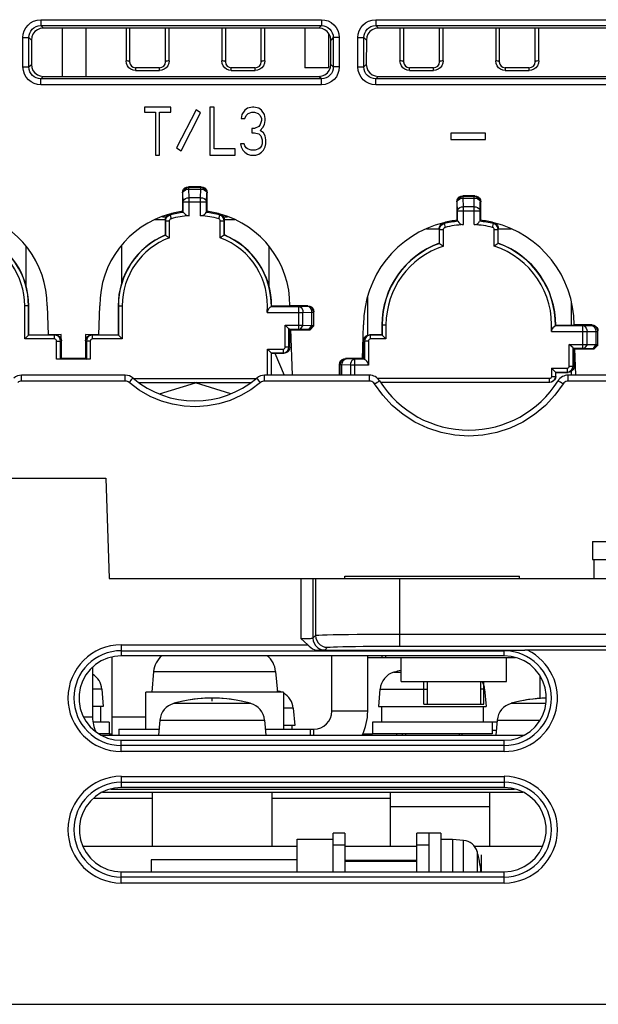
# Model space of a CAD drawing. Extents: x 0 to 420, y 0 to 297.
# Tile 4 of 67: x 62 to 74, y 67 to 87. Entities that reach past the tile are written whole.
import ezdxf

# ---------------------------------------------------------------- set-up
doc = ezdxf.new("R2010")
doc.units = 0
doc.header["$LTSCALE"] = 23.1
doc.linetypes.add('HIDDEN', pattern=[0.2, 0.1, -0.1])
doc.layers.get('0').update_dxf_attribs({"linetype": 'CONTINUOUS'})
for name, color, linetype in [('ALL_AXIS', 7, 'CONTINUOUS'), ('ALL_CURVE', 7, 'CONTINUOUS'), ('ALL_FEATURES', 7, 'CONTINUOUS'), ('DEFAULT_2', 8, 'HIDDEN')]:
    doc.layers.add(name, color=color, linetype=linetype)

msp = doc.modelspace()

# ---------------------------------------------------------------- linework, layer by layer
at = {"color": 7, "linetype": 'CONTINUOUS'}
for p, q in [((70.021, 72.999), (71.271, 72.999)), ((63.446, 72.374), (63.496, 72.374)), ((68.74, 72.374), (68.946, 72.374))]:
    msp.add_line(p, q, dxfattribs=at)
at = {"layer": 'ALL_AXIS', "color": 7, "linetype": 'CONTINUOUS'}
for p, q in [((73.546, 76.399), (73.546, 76.024)), ((73.547, 76.399), (76.596, 76.399)), ((73.547, 76.024), (76.596, 76.024)), ((73.571, 76.024), (73.571, 75.624)), ((68.371, 75.624), (68.371, 75.674)), ((68.371, 75.674), (72.021, 75.674)), ((72.021, 75.624), (72.021, 75.674)), ((69.546, 73.474), (69.546, 73.974)), ((71.746, 73.474), (71.746, 73.974)), ((64.372, 73.682), (64.334, 73.249)), ((66.921, 73.682), (66.959, 73.249)), ((69.546, 73.474), (71.746, 73.474)), ((70.086, 73.474), (70.086, 72.999)), ((71.206, 73.474), (71.206, 72.999)), ((63.289, 73.314), (63.321, 72.949)), ((69.103, 73.314), (69.071, 72.949)), ((71.289, 73.314), (71.321, 72.949)), ((64.209, 72.474), (64.209, 73.249)), ((67.084, 73.249), (64.209, 73.249)), ((67.084, 73.249), (67.084, 72.474)), ((63.321, 72.949), (63.096, 72.949)), ((63.259, 72.949), (63.259, 72.624)), ((67.289, 72.914), (67.321, 72.549)), ((69.072, 72.949), (71.321, 72.949)), ((69.134, 72.949), (69.134, 72.624)), ((70.087, 72.999), (71.206, 72.999)), ((71.259, 72.949), (71.259, 72.624)), ((64.503, 72.664), (64.476, 72.349)), ((66.689, 72.664), (66.717, 72.349)), ((71.553, 72.664), (71.526, 72.349)), ((63.446, 72.624), (63.11, 72.624)), ((63.446, 72.624), (63.446, 72.374)), ((67.321, 72.549), (67.084, 72.549)), ((67.259, 72.549), (67.259, 72.474)), ((68.946, 72.624), (68.946, 72.374)), ((71.446, 72.624), (68.946, 72.624)), ((71.446, 72.624), (71.446, 72.374)), ((63.446, 72.374), (63.236, 72.374)), ((71.446, 72.374), (68.946, 72.374)), ((69.446, 72.374), (69.446, 72.349)), ((69.636, 72.374), (69.636, 72.349)), ((70.756, 72.374), (70.756, 72.349)), ((64.346, 70.024), (64.346, 71.161)), ((66.846, 70.024), (66.846, 71.161)), ((71.396, 70.024), (71.396, 71.161)), ((70.371, 70.299), (70.121, 70.299)), ((70.371, 70.299), (70.371, 69.496)), ((64.321, 69.742), (64.321, 69.496)), ((68.371, 69.739), (69.871, 69.739)), ((68.371, 69.716), (69.871, 69.716))]:
    msp.add_line(p, q, dxfattribs=at)
at = {"layer": 'ALL_AXIS', "color": 9, "linetype": 'CONTINUOUS'}
for p, q in [((64.372, 73.682), (66.921, 73.682)), ((69.395, 73.665), (69.546, 73.665)), ((63.289, 73.314), (63.096, 73.314)), ((69.103, 73.314), (70.086, 73.314)), ((71.289, 73.314), (71.206, 73.314)), ((66.998, 73.265), (66.958, 73.265)), ((64.795, 73.015), (66.398, 73.015)), ((67.289, 72.914), (67.084, 72.914)), ((71.845, 73.015), (72.571, 73.015)), ((64.503, 72.664), (66.689, 72.664)), ((71.553, 72.664), (72.448, 72.664))]:
    msp.add_line(p, q, dxfattribs=at)
at = {"layer": 'ALL_AXIS', "color": 7, "linetype": 'CONTINUOUS'}
for centre, radius, start, end in [((64.845, 73.641), 0.475, 129.0967, 175), ((66.448, 73.641), 0.475, 5, 50.9033), ((70.196, 70.774), 3, 102.5395, 105.494), ((62.891, 73.279), 0.4, 5, 58.537), ((69.502, 73.279), 0.4, 105.494, 175), ((70.891, 73.279), 0.4, 5, 29.2305), ((66.196, 70.374), 3, 74.506, 75.307), ((65.596, 70.124), 3, 74.506, 105.494), ((66.891, 72.879), 0.4, 69.4446, 74.506), ((66.891, 72.879), 0.4, 5, 60.5618), ((72.646, 70.124), 3, 91.3298, 105.494), ((64.902, 72.629), 0.4, 105.494, 175), ((66.291, 72.629), 0.4, 5, 74.506), ((71.952, 72.629), 0.4, 105.494, 175)]:
    msp.add_arc(centre, radius, start, end, dxfattribs=at)
at = {"layer": 'ALL_CURVE', "color": 40, "linetype": 'CONTINUOUS'}
for p, q in [((65.596, 73.061), (65.596, 73.124)), ((71.221, 69.496), (71.221, 69.849))]:
    msp.add_line(p, q, dxfattribs=at)
for centre, start in [((65.596, 70.124), 78.2193), ((72.646, 70.124), 91.3259)]:
    msp.add_arc(centre, 3, start, 101.7807, dxfattribs=at)
at = {"layer": 'ALL_FEATURES', "color": 9, "linetype": 'CONTINUOUS'}
for p, q in [((62.015, 87.304), (62.015, 87.18)), ((62.015, 87.304), (67.878, 87.304)), ((67.878, 87.304), (67.878, 87.18)), ((69.015, 87.304), (69.015, 87.18)), ((69.015, 87.304), (74.878, 87.304)), ((62.015, 87.18), (62.067, 87.127)), ((62.015, 87.18), (67.878, 87.18)), ((63.796, 87.127), (63.796, 86.443)), ((64.696, 86.443), (64.696, 87.127)), ((65.796, 87.127), (65.796, 86.443)), ((66.696, 86.443), (66.696, 87.127)), ((67.878, 87.18), (67.826, 87.127)), ((69.015, 87.18), (69.067, 87.127)), ((69.015, 87.18), (74.878, 87.18)), ((69.521, 87.127), (69.521, 86.443)), ((70.421, 86.443), (70.421, 87.127)), ((71.521, 87.127), (71.521, 86.443)), ((72.421, 86.443), (72.421, 87.127)), ((61.641, 86.317), (61.641, 86.93)), ((61.641, 86.93), (61.766, 86.93)), ((61.766, 86.317), (61.766, 86.93)), ((61.766, 86.93), (61.818, 86.878)), ((68.127, 86.93), (68.075, 86.878)), ((68.127, 86.93), (68.127, 86.317)), ((68.252, 86.93), (68.127, 86.93)), ((68.252, 86.93), (68.252, 86.317)), ((68.641, 86.317), (68.641, 86.93)), ((68.641, 86.93), (68.766, 86.93)), ((68.766, 86.317), (68.766, 86.93)), ((68.766, 86.93), (68.818, 86.878)), ((61.641, 86.317), (61.766, 86.317)), ((61.766, 86.317), (61.817, 86.369)), ((63.996, 86.299), (63.996, 86.243)), ((63.996, 86.243), (64.496, 86.243)), ((64.496, 86.243), (64.496, 86.299)), ((65.996, 86.243), (65.996, 86.299)), ((65.996, 86.243), (66.496, 86.243)), ((66.496, 86.243), (66.496, 86.299)), ((68.127, 86.317), (68.075, 86.369)), ((68.252, 86.317), (68.127, 86.317)), ((68.641, 86.317), (68.766, 86.317)), ((68.766, 86.317), (68.817, 86.369)), ((69.721, 86.243), (69.721, 86.299)), ((69.721, 86.243), (70.221, 86.243)), ((70.221, 86.243), (70.221, 86.299)), ((71.721, 86.299), (71.721, 86.243)), ((71.721, 86.243), (72.221, 86.243)), ((72.221, 86.243), (72.221, 86.299)), ((62.015, 86.068), (62.066, 86.12)), ((62.015, 85.944), (62.015, 86.068)), ((67.878, 86.068), (62.015, 86.068)), ((67.878, 86.068), (67.827, 86.12)), ((67.878, 85.944), (67.878, 86.068)), ((69.015, 86.068), (69.066, 86.12)), ((69.015, 85.944), (69.015, 86.068)), ((74.878, 86.068), (69.015, 86.068)), ((67.878, 85.944), (62.015, 85.944)), ((74.878, 85.944), (69.015, 85.944)), ((65.11, 83.801), (65.1, 83.811)), ((65.11, 83.764), (65.11, 83.801)), ((65.11, 83.801), (65.357, 83.801)), ((65.114, 83.583), (65.11, 83.764)), ((65.11, 83.764), (65.357, 83.764)), ((65.354, 83.583), (65.357, 83.764)), ((65.357, 83.801), (65.367, 83.811)), ((65.357, 83.764), (65.357, 83.801)), ((64.985, 83.676), (64.975, 83.686)), ((64.989, 83.495), (64.985, 83.676)), ((65.114, 83.206), (65.114, 83.583)), ((65.354, 83.583), (65.114, 83.583)), ((65.354, 83.206), (65.354, 83.583)), ((65.479, 83.495), (65.482, 83.676)), ((65.482, 83.676), (65.492, 83.686)), ((70.844, 83.614), (70.834, 83.624)), ((70.844, 83.577), (70.844, 83.614)), ((70.844, 83.614), (71.074, 83.614)), ((70.847, 83.395), (70.844, 83.577)), ((70.844, 83.577), (71.074, 83.577)), ((71.071, 83.395), (71.074, 83.577)), ((71.074, 83.614), (71.084, 83.624)), ((71.074, 83.577), (71.074, 83.614)), ((64.989, 83.278), (64.989, 83.495)), ((64.989, 83.495), (65.479, 83.495)), ((65.479, 83.278), (65.479, 83.495)), ((70.719, 83.489), (70.709, 83.499)), ((70.722, 83.307), (70.719, 83.489)), ((70.847, 83.02), (70.847, 83.395)), ((71.071, 83.395), (70.847, 83.395)), ((71.071, 83.02), (71.071, 83.395)), ((71.196, 83.307), (71.199, 83.489)), ((71.199, 83.489), (71.209, 83.499)), ((64.715, 83.221), (64.71, 83.241)), ((64.715, 83.221), (64.736, 83.143)), ((65.732, 83.143), (65.753, 83.221)), ((65.753, 83.221), (65.758, 83.241)), ((70.722, 83.093), (70.722, 83.307)), ((70.722, 83.307), (71.196, 83.307)), ((71.196, 83.093), (71.196, 83.307)), ((64.623, 83.1), (64.618, 83.12)), ((65.845, 83.1), (65.85, 83.12)), ((70.348, 82.92), (70.343, 82.94)), ((70.443, 83.041), (70.438, 83.061)), ((70.443, 83.041), (70.462, 82.963)), ((71.456, 82.963), (71.475, 83.041)), ((71.475, 83.041), (71.48, 83.061)), ((71.57, 82.92), (71.575, 82.94)), ((61.763, 81.324), (61.677, 81.324)), ((63.63, 81.324), (63.716, 81.324)), ((66.833, 81.311), (67.405, 81.311)), ((67.405, 81.311), (67.586, 81.314)), ((67.405, 80.838), (67.405, 81.311)), ((67.586, 81.314), (67.596, 81.324)), ((66.746, 81.186), (67.493, 81.186)), ((67.493, 81.186), (67.674, 81.189)), ((67.493, 80.918), (67.493, 81.186)), ((67.674, 81.189), (67.674, 80.915)), ((67.674, 81.189), (67.711, 81.189)), ((67.711, 81.189), (67.721, 81.199)), ((67.711, 81.189), (67.711, 80.914)), ((67.493, 80.918), (67.436, 80.838)), ((67.674, 80.915), (67.618, 80.834)), ((67.711, 80.914), (67.631, 80.834)), ((69.143, 80.924), (69.228, 80.924)), ((72.771, 80.911), (73.343, 80.911)), ((73.343, 80.911), (73.524, 80.914)), ((73.343, 80.438), (73.343, 80.911)), ((73.524, 80.914), (73.534, 80.924)), ((62.301, 80.71), (62.321, 80.715)), ((63.092, 80.71), (63.072, 80.715)), ((68.905, 80.71), (68.884, 80.715)), ((72.684, 80.786), (73.43, 80.786)), ((73.43, 80.786), (73.612, 80.789)), ((73.43, 80.518), (73.43, 80.786)), ((73.612, 80.789), (73.612, 80.515)), ((73.612, 80.789), (73.649, 80.789)), ((73.649, 80.789), (73.659, 80.799)), ((73.649, 80.789), (73.649, 80.514)), ((62.345, 80.585), (62.425, 80.585)), ((62.425, 80.585), (62.446, 80.59)), ((62.967, 80.585), (62.946, 80.59)), ((63.048, 80.585), (62.967, 80.585)), ((68.78, 80.585), (68.759, 80.59)), ((68.86, 80.585), (68.78, 80.585)), ((73.43, 80.518), (73.374, 80.438)), ((73.612, 80.515), (73.555, 80.434)), ((73.649, 80.514), (73.568, 80.434)), ((67.076, 80.338), (67.096, 80.333)), ((67.12, 80.463), (67.2, 80.463)), ((67.2, 80.463), (67.221, 80.457)), ((68.269, 80.089), (68.259, 80.099)), ((68.269, 79.874), (68.269, 80.089)), ((68.306, 80.089), (68.269, 80.089)), ((68.306, 79.874), (68.306, 80.089)), ((68.488, 80.086), (68.306, 80.089)), ((68.394, 80.214), (68.384, 80.224)), ((68.575, 80.211), (68.394, 80.214)), ((68.488, 80.086), (68.488, 79.874)), ((68.86, 80.086), (68.488, 80.086)), ((68.575, 79.874), (68.575, 80.211)), ((68.777, 80.211), (68.575, 80.211)), ((73.058, 80.063), (73.138, 80.063)), ((73.138, 80.063), (73.159, 80.057)), ((61.614, 79.751), (61.614, 79.874)), ((63.779, 79.751), (63.779, 79.874)), ((66.689, 79.751), (66.689, 79.874)), ((68.882, 79.751), (68.882, 79.874)), ((73.013, 79.938), (73.034, 79.933)), ((73.036, 79.751), (73.036, 79.874)), ((63.779, 79.751), (61.614, 79.751)), ((68.882, 79.751), (66.689, 79.751)), ((72.645, 79.724), (72.645, 79.804)), ((72.69, 79.849), (72.775, 79.849)), ((75.257, 79.751), (73.036, 79.751)), ((67.451, 75.624), (67.451, 74.37)), ((67.701, 75.624), (67.701, 74.378)), ((67.758, 75.624), (67.758, 74.435)), ((69.508, 75.624), (69.508, 74.211)), ((67.701, 74.378), (67.758, 74.435)), ((69.508, 74.461), (88.385, 74.461)), ((63.696, 74.238), (63.696, 74.009)), ((63.696, 74.238), (67.593, 74.238)), ((63.696, 74.114), (71.696, 74.114)), ((67.951, 74.128), (68.008, 74.186)), ((69.508, 74.211), (88.385, 74.211)), ((71.696, 74.009), (71.696, 74.123)), ((72.446, 73.59), (72.446, 73.11)), ((63.096, 72.724), (62.912, 72.724)), ((64.209, 72.724), (63.496, 72.724)), ((68.846, 72.849), (68.096, 72.849)), ((67.721, 72.349), (67.721, 72.474)), ((71.55, 72.624), (71.446, 72.624)), ((63.696, 72.009), (63.696, 72.242)), ((71.696, 72.009), (71.696, 72.242)), ((71.696, 72.134), (63.696, 72.134)), ((71.696, 72.009), (63.696, 72.009)), ((63.696, 71.488), (63.696, 71.255)), ((63.696, 71.488), (71.696, 71.488)), ((71.696, 71.488), (71.696, 71.255)), ((63.696, 71.364), (71.696, 71.364)), ((63.121, 71.036), (64.346, 71.036)), ((66.846, 71.036), (69.321, 71.036)), ((70.851, 69.496), (70.851, 70.149)), ((71.136, 69.915), (71.136, 69.496)), ((63.696, 69.259), (63.696, 69.496)), ((71.696, 69.384), (63.696, 69.384)), ((71.696, 69.259), (71.696, 69.496)), ((71.696, 69.259), (63.696, 69.259))]:
    msp.add_line(p, q, dxfattribs=at)
at = {"layer": 'ALL_FEATURES', "color": 7, "linetype": 'CONTINUOUS'}
for p, q in [((67.826, 87.127), (62.067, 87.127)), ((62.459, 87.127), (62.459, 86.12)), ((62.959, 86.12), (62.959, 87.127)), ((63.871, 87.127), (63.871, 86.424)), ((64.621, 86.424), (64.621, 87.127)), ((65.871, 87.127), (65.871, 86.424)), ((66.621, 86.424), (66.621, 87.127)), ((67.534, 87.127), (67.534, 86.299)), ((74.826, 87.127), (69.067, 87.127)), ((69.596, 87.127), (69.596, 86.424)), ((70.346, 86.424), (70.346, 87.127)), ((71.596, 87.127), (71.596, 86.424)), ((72.346, 86.424), (72.346, 87.127)), ((61.818, 86.878), (61.817, 86.369)), ((68.034, 86.299), (68.034, 87.013)), ((68.075, 86.369), (68.075, 86.878)), ((68.818, 86.878), (68.817, 86.369)), ((64.496, 86.299), (63.996, 86.299)), ((66.496, 86.299), (65.996, 86.299)), ((68.034, 86.299), (67.534, 86.299)), ((70.221, 86.299), (69.721, 86.299)), ((72.221, 86.299), (71.721, 86.299)), ((62.066, 86.12), (67.827, 86.12)), ((69.066, 86.12), (74.827, 86.12)), ((64.178, 85.474), (64.178, 85.368)), ((64.732, 85.474), (64.178, 85.474)), ((64.732, 85.368), (64.732, 85.474)), ((65.259, 85.423), (64.853, 84.625)), ((65.353, 85.36), (65.259, 85.423)), ((65.548, 85.474), (65.548, 84.474)), ((65.636, 85.474), (65.548, 85.474)), ((65.636, 84.602), (65.636, 85.474)), ((66.278, 85.41), (66.219, 85.325)), ((66.336, 85.453), (66.278, 85.41)), ((66.438, 85.474), (66.336, 85.453)), ((66.467, 85.474), (66.438, 85.474)), ((66.569, 85.453), (66.467, 85.474)), ((66.628, 85.41), (66.569, 85.453)), ((66.686, 85.325), (66.628, 85.41)), ((64.178, 85.368), (64.411, 85.368)), ((64.411, 85.368), (64.411, 84.474)), ((64.498, 84.474), (64.498, 85.368)), ((64.498, 85.368), (64.732, 85.368)), ((64.946, 84.562), (65.353, 85.36)), ((66.219, 85.325), (66.205, 85.24)), ((66.205, 85.24), (66.278, 85.24)), ((66.278, 85.24), (66.307, 85.304)), ((66.307, 85.304), (66.351, 85.346)), ((66.351, 85.346), (66.423, 85.368)), ((66.423, 85.368), (66.482, 85.368)), ((66.482, 85.368), (66.555, 85.346)), ((66.555, 85.346), (66.598, 85.304)), ((66.598, 85.304), (66.628, 85.24)), ((66.628, 85.24), (66.628, 85.197)), ((66.701, 85.24), (66.686, 85.325)), ((66.701, 85.197), (66.701, 85.24)), ((66.423, 85.027), (66.423, 84.942)), ((66.482, 85.027), (66.423, 85.027)), ((66.569, 85.07), (66.482, 85.027)), ((66.598, 85.112), (66.569, 85.07)), ((66.628, 85.197), (66.598, 85.112)), ((66.598, 84.985), (66.657, 85.048)), ((66.657, 85.048), (66.686, 85.112)), ((66.686, 85.112), (66.701, 85.197)), ((66.423, 84.942), (66.482, 84.942)), ((66.482, 84.942), (66.569, 84.921)), ((66.569, 84.921), (66.613, 84.878)), ((66.671, 84.942), (66.598, 84.985)), ((66.613, 84.878), (66.642, 84.793)), ((66.642, 84.793), (66.642, 84.708)), ((66.701, 84.878), (66.671, 84.942)), ((66.715, 84.793), (66.701, 84.878)), ((66.715, 84.708), (66.715, 84.793)), ((70.582, 84.934), (70.582, 84.801)), ((71.311, 84.934), (70.582, 84.934)), ((70.582, 84.801), (71.311, 84.801)), ((71.311, 84.801), (71.311, 84.934)), ((64.853, 84.625), (64.946, 84.562)), ((66.073, 84.602), (65.636, 84.602)), ((66.073, 84.474), (66.073, 84.602)), ((66.19, 84.708), (66.205, 84.644)), ((66.263, 84.708), (66.19, 84.708)), ((66.205, 84.644), (66.234, 84.58)), ((66.278, 84.665), (66.263, 84.708)), ((66.307, 84.623), (66.278, 84.665)), ((66.336, 84.602), (66.307, 84.623)), ((66.409, 84.58), (66.336, 84.602)), ((66.569, 84.602), (66.496, 84.58)), ((66.598, 84.623), (66.569, 84.602)), ((66.628, 84.665), (66.598, 84.623)), ((66.642, 84.708), (66.628, 84.665)), ((66.671, 84.58), (66.701, 84.644)), ((66.701, 84.644), (66.715, 84.708)), ((64.411, 84.474), (64.498, 84.474)), ((65.548, 84.474), (66.073, 84.474)), ((66.234, 84.58), (66.278, 84.538)), ((66.278, 84.538), (66.336, 84.495)), ((66.336, 84.495), (66.394, 84.474)), ((66.394, 84.474), (66.511, 84.474)), ((66.496, 84.58), (66.409, 84.58)), ((66.511, 84.474), (66.569, 84.495)), ((66.569, 84.495), (66.628, 84.538)), ((66.628, 84.538), (66.671, 84.58)), ((65.367, 83.811), (65.1, 83.811)), ((64.975, 83.686), (64.975, 83.295)), ((65.492, 83.295), (65.492, 83.686)), ((71.084, 83.624), (70.834, 83.624)), ((70.709, 83.499), (70.709, 83.11)), ((71.209, 83.11), (71.209, 83.499)), ((64.555, 83.186), (64.637, 83.186)), ((64.984, 83.296), (64.989, 83.278)), ((65.484, 83.296), (65.479, 83.278)), ((65.831, 83.186), (65.913, 83.186)), ((64.618, 83.124), (64.396, 83.124)), ((64.618, 83.12), (64.618, 82.805)), ((64.623, 82.801), (64.623, 83.1)), ((64.623, 83.1), (64.703, 83.1)), ((64.703, 82.746), (64.703, 83.1)), ((65.765, 82.746), (65.765, 83.1)), ((65.765, 83.1), (65.845, 83.1)), ((65.845, 82.801), (65.845, 83.1)), ((66.072, 83.124), (65.85, 83.124)), ((65.85, 82.805), (65.85, 83.12)), ((70.343, 82.94), (70.343, 82.632)), ((70.718, 83.111), (70.722, 83.093)), ((71.2, 83.111), (71.196, 83.093)), ((71.575, 82.632), (71.575, 82.94)), ((64.618, 82.805), (64.623, 82.801)), ((65.85, 82.805), (65.845, 82.801)), ((70.074, 82.936), (70.343, 82.936)), ((70.348, 82.629), (70.348, 82.92)), ((70.348, 82.92), (70.428, 82.92)), ((70.428, 82.571), (70.428, 82.92)), ((71.49, 82.571), (71.49, 82.92)), ((71.49, 82.92), (71.57, 82.92)), ((71.57, 82.629), (71.57, 82.92)), ((71.575, 82.936), (71.844, 82.936)), ((61.709, 81.721), (61.709, 82.561)), ((63.709, 81.815), (63.709, 82.594)), ((66.784, 81.722), (66.784, 82.561)), ((70.343, 82.632), (70.348, 82.629)), ((71.575, 82.632), (71.57, 82.629)), ((68.846, 80.709), (68.846, 81.532)), ((61.677, 80.63), (61.677, 81.324)), ((61.758, 80.71), (61.758, 81.324)), ((61.763, 80.715), (61.763, 81.324)), ((62.146, 81.324), (62.168, 80.715)), ((63.225, 80.715), (63.246, 81.324)), ((63.63, 81.324), (63.63, 80.715)), ((63.635, 81.324), (63.635, 80.71)), ((63.716, 81.324), (63.716, 80.63)), ((66.838, 81.315), (66.833, 81.311)), ((67.222, 81.315), (66.838, 81.315)), ((67.221, 81.324), (67.222, 81.315)), ((67.596, 81.324), (67.221, 81.324)), ((73.096, 81.42), (73.096, 80.915)), ((67.721, 80.904), (67.721, 81.199)), ((67.12, 80.463), (67.12, 80.918)), ((67.2, 80.842), (67.12, 80.918)), ((67.493, 80.918), (67.674, 80.915)), ((67.721, 80.904), (67.641, 80.824)), ((67.711, 80.914), (67.721, 80.904)), ((68.734, 80.215), (68.759, 80.924)), ((69.143, 80.924), (69.143, 80.715)), ((69.148, 80.924), (69.148, 80.71)), ((69.228, 80.924), (69.228, 80.63)), ((72.775, 80.915), (72.771, 80.911)), ((73.159, 80.915), (72.775, 80.915)), ((73.159, 80.924), (73.159, 80.915)), ((73.534, 80.924), (73.159, 80.924)), ((61.763, 80.715), (61.677, 80.63)), ((62.301, 80.71), (61.758, 80.71)), ((61.763, 80.715), (62.321, 80.715)), ((62.442, 80.724), (62.168, 80.715)), ((62.301, 80.63), (62.301, 80.71)), ((62.443, 80.612), (62.442, 80.724)), ((62.951, 80.724), (62.95, 80.612)), ((63.225, 80.715), (62.951, 80.724)), ((63.072, 80.715), (63.63, 80.715)), ((63.092, 80.63), (63.092, 80.71)), ((63.635, 80.71), (63.092, 80.71)), ((63.63, 80.715), (63.716, 80.63)), ((67.201, 80.838), (67.2, 80.842)), ((67.2, 80.463), (67.2, 80.842)), ((67.221, 80.833), (67.201, 80.838)), ((67.221, 80.457), (67.221, 80.833)), ((67.221, 80.833), (67.239, 80.833)), ((67.272, 79.874), (67.239, 80.833)), ((67.239, 80.824), (67.641, 80.824)), ((67.427, 80.838), (67.618, 80.834)), ((67.631, 80.834), (67.641, 80.824)), ((69.143, 80.715), (68.884, 80.715)), ((68.905, 80.63), (68.905, 80.71)), ((69.148, 80.71), (68.905, 80.71)), ((69.143, 80.715), (69.228, 80.63)), ((73.659, 80.504), (73.659, 80.799)), ((62.301, 80.63), (61.677, 80.63)), ((62.345, 80.209), (62.345, 80.585)), ((62.425, 80.21), (62.425, 80.585)), ((62.446, 80.215), (62.446, 80.59)), ((62.946, 80.59), (62.946, 80.215)), ((62.967, 80.585), (62.967, 80.21)), ((63.048, 80.585), (63.048, 80.209)), ((63.716, 80.63), (63.092, 80.63)), ((68.759, 80.59), (68.759, 80.215)), ((68.78, 80.585), (68.78, 80.2)), ((68.86, 80.585), (68.86, 80.086)), ((69.228, 80.63), (68.905, 80.63)), ((73.058, 80.063), (73.058, 80.518)), ((73.138, 80.442), (73.058, 80.518)), ((73.43, 80.518), (73.612, 80.515)), ((73.659, 80.504), (73.578, 80.424)), ((73.649, 80.514), (73.659, 80.504)), ((66.752, 79.874), (66.752, 80.418)), ((66.838, 80.333), (66.752, 80.418)), ((66.752, 80.418), (67.076, 80.418)), ((66.833, 79.874), (66.833, 80.338)), ((66.833, 80.338), (67.076, 80.338)), ((66.838, 79.874), (66.838, 80.333)), ((66.838, 80.333), (67.096, 80.333)), ((66.902, 80.333), (67.103, 79.874)), ((67.076, 80.418), (67.076, 80.338)), ((73.138, 80.438), (73.138, 80.442)), ((73.138, 80.063), (73.138, 80.442)), ((73.159, 80.433), (73.138, 80.438)), ((73.159, 80.057), (73.159, 80.433)), ((73.159, 80.433), (73.176, 80.433)), ((73.196, 79.874), (73.176, 80.433)), ((73.176, 80.424), (73.578, 80.424)), ((73.365, 80.438), (73.555, 80.434)), ((73.568, 80.434), (73.578, 80.424)), ((62.425, 80.21), (62.345, 80.209)), ((63.048, 80.209), (62.345, 80.209)), ((62.446, 80.215), (62.425, 80.21)), ((62.946, 80.224), (62.446, 80.224)), ((62.946, 80.215), (62.967, 80.21)), ((63.048, 80.209), (62.967, 80.21)), ((68.259, 79.874), (68.259, 80.099)), ((68.734, 80.224), (68.384, 80.224)), ((68.759, 80.215), (68.734, 80.215)), ((68.759, 80.215), (68.777, 80.211)), ((63.779, 79.874), (61.614, 79.874)), ((68.882, 79.874), (66.689, 79.874)), ((72.69, 80.018), (72.69, 79.849)), ((72.775, 79.933), (72.69, 80.018)), ((72.69, 80.018), (73.013, 80.018)), ((72.77, 79.938), (72.77, 79.849)), ((72.77, 79.938), (73.013, 79.938)), ((72.775, 79.849), (72.775, 79.933)), ((72.775, 79.933), (73.034, 79.933)), ((73.013, 80.018), (73.013, 79.938)), ((75.257, 79.874), (73.036, 79.874)), ((73.096, 79.951), (73.096, 79.874)), ((63.954, 79.804), (66.513, 79.804)), ((64.06, 79.724), (66.407, 79.724)), ((64.494, 79.482), (65.246, 79.715)), ((65.246, 79.715), (65.231, 79.724)), ((65.262, 79.724), (65.246, 79.715)), ((65.983, 79.487), (65.246, 79.715)), ((72.645, 79.804), (69.054, 79.804)), ((72.645, 79.724), (69.118, 79.724)), ((48.946, 77.724), (63.373, 77.724)), ((63.373, 77.724), (63.446, 75.624)), ((63.446, 75.624), (94.446, 75.624)), ((67.824, 74.123), (71.696, 74.123)), ((74.403, 74.124), (72.133, 74.124)), ((71.696, 74.009), (63.696, 74.009)), ((68.096, 72.849), (68.096, 74.009)), ((69.146, 73.974), (69.146, 74.009)), ((63.096, 73.77), (63.096, 72.724)), ((63.646, 72.474), (63.646, 72.349)), ((63.646, 72.474), (64.487, 72.474)), ((66.706, 72.474), (67.721, 72.474)), ((67.646, 72.474), (67.646, 72.349)), ((71.535, 72.449), (71.446, 72.449)), ((63.696, 72.242), (71.696, 72.242)), ((71.696, 71.255), (63.696, 71.255)), ((63.307, 71.161), (72.086, 71.161)), ((69.321, 70.024), (69.321, 71.161)), ((71.396, 70.849), (69.321, 70.849)), ((68.121, 69.496), (68.121, 70.299)), ((68.371, 70.299), (68.121, 70.299)), ((68.371, 70.299), (68.371, 69.496)), ((69.871, 69.496), (69.871, 70.299)), ((70.121, 70.299), (69.871, 70.299)), ((70.121, 70.299), (70.121, 69.496)), ((67.371, 70.024), (62.89, 70.024)), ((67.371, 69.496), (67.371, 70.174)), ((67.371, 70.174), (68.121, 70.174)), ((68.371, 70.049), (68.121, 70.049)), ((69.871, 70.024), (68.371, 70.024)), ((70.121, 70.049), (69.871, 70.049)), ((70.371, 70.174), (70.621, 70.174)), ((70.621, 70.174), (70.621, 69.496)), ((70.851, 70.149), (70.621, 70.17)), ((72.502, 70.024), (71.077, 70.024)), ((67.371, 69.742), (64.321, 69.742)), ((63.696, 69.496), (71.696, 69.496)), ((52.196, 66.724), (105.571, 66.724))]:
    msp.add_line(p, q, dxfattribs=at)
at = {"layer": 'ALL_FEATURES', "color": 3, "linetype": 'CONTINUOUS'}
for p, q in [((63.496, 73.983), (63.496, 72.349)), ((68.846, 72.849), (68.846, 74.009)), ((68.846, 73.974), (71.932, 73.974)), ((69.221, 74.009), (69.221, 73.974)), ((63.275, 72.349), (72.118, 72.349)), ((63.478, 71.224), (71.915, 71.224))]:
    msp.add_line(p, q, dxfattribs=at)
at = {"layer": 'ALL_FEATURES', "color": 9, "linetype": 'CONTINUOUS'}
for points in [[(61.641, 86.93), (61.648, 87.003), (61.669, 87.072), (61.702, 87.135), (61.747, 87.191), (61.802, 87.237), (61.864, 87.272), (61.936, 87.296), (62.015, 87.304)], [(67.878, 87.304), (67.95, 87.297), (68.019, 87.277), (68.083, 87.243), (68.139, 87.198), (68.185, 87.144), (68.22, 87.081), (68.243, 87.009), (68.252, 86.93)], [(68.641, 86.93), (68.648, 87.003), (68.669, 87.072), (68.702, 87.135), (68.747, 87.191), (68.802, 87.237), (68.864, 87.272), (68.936, 87.296), (69.015, 87.304)], [(61.766, 86.93), (61.77, 86.979), (61.784, 87.025), (61.806, 87.067), (61.836, 87.105), (61.872, 87.135), (61.914, 87.159), (61.962, 87.174), (62.015, 87.18)], [(67.878, 87.18), (67.926, 87.175), (67.972, 87.161), (68.015, 87.139), (68.052, 87.109), (68.083, 87.073), (68.106, 87.031), (68.122, 86.983), (68.127, 86.93)], [(68.766, 86.93), (68.77, 86.979), (68.784, 87.025), (68.806, 87.067), (68.836, 87.105), (68.872, 87.135), (68.914, 87.159), (68.962, 87.174), (69.015, 87.18)], [(63.871, 86.424), (63.868, 86.43), (63.857, 86.435), (63.84, 86.44), (63.819, 86.442), (63.796, 86.443)], [(63.996, 86.243), (63.946, 86.25), (63.898, 86.269), (63.857, 86.3), (63.824, 86.342), (63.804, 86.391), (63.796, 86.443)], [(64.696, 86.443), (64.689, 86.392), (64.669, 86.343), (64.636, 86.3), (64.595, 86.269), (64.546, 86.25), (64.496, 86.243)], [(64.696, 86.443), (64.674, 86.442), (64.653, 86.44), (64.636, 86.435), (64.625, 86.43), (64.621, 86.424)], [(65.871, 86.424), (65.868, 86.43), (65.857, 86.435), (65.84, 86.44), (65.819, 86.442), (65.796, 86.443)], [(65.996, 86.243), (65.946, 86.25), (65.898, 86.269), (65.857, 86.3), (65.824, 86.342), (65.804, 86.391), (65.796, 86.443)], [(66.696, 86.443), (66.689, 86.392), (66.669, 86.343), (66.636, 86.3), (66.595, 86.269), (66.546, 86.25), (66.496, 86.243)], [(66.696, 86.443), (66.674, 86.442), (66.653, 86.44), (66.636, 86.435), (66.625, 86.43), (66.621, 86.424)], [(69.596, 86.424), (69.593, 86.43), (69.582, 86.435), (69.565, 86.44), (69.544, 86.442), (69.521, 86.443)], [(69.721, 86.243), (69.671, 86.25), (69.623, 86.269), (69.582, 86.3), (69.549, 86.342), (69.529, 86.391), (69.521, 86.443)], [(70.421, 86.443), (70.414, 86.392), (70.394, 86.343), (70.361, 86.3), (70.32, 86.269), (70.271, 86.25), (70.221, 86.243)], [(70.421, 86.443), (70.399, 86.442), (70.378, 86.44), (70.361, 86.435), (70.35, 86.43), (70.346, 86.424)], [(71.596, 86.424), (71.593, 86.43), (71.582, 86.435), (71.565, 86.44), (71.544, 86.442), (71.521, 86.443)], [(71.721, 86.243), (71.671, 86.25), (71.623, 86.269), (71.582, 86.3), (71.549, 86.342), (71.529, 86.391), (71.521, 86.443)], [(72.421, 86.443), (72.414, 86.392), (72.394, 86.343), (72.361, 86.3), (72.32, 86.269), (72.271, 86.25), (72.221, 86.243)], [(72.421, 86.443), (72.399, 86.442), (72.378, 86.44), (72.361, 86.435), (72.35, 86.43), (72.346, 86.424)], [(62.015, 85.944), (61.942, 85.951), (61.874, 85.971), (61.81, 86.005), (61.754, 86.049), (61.708, 86.104), (61.673, 86.167), (61.65, 86.239), (61.641, 86.317)], [(62.015, 86.068), (61.966, 86.073), (61.92, 86.086), (61.878, 86.108), (61.841, 86.138), (61.81, 86.175), (61.787, 86.217), (61.771, 86.265), (61.766, 86.317)], [(68.127, 86.317), (68.123, 86.269), (68.109, 86.223), (68.087, 86.18), (68.057, 86.143), (68.021, 86.112), (67.979, 86.089), (67.931, 86.074), (67.878, 86.068)], [(68.252, 86.317), (68.245, 86.245), (68.224, 86.176), (68.191, 86.113), (68.146, 86.057), (68.091, 86.01), (68.029, 85.975), (67.957, 85.952), (67.878, 85.944)], [(69.015, 85.944), (68.942, 85.951), (68.874, 85.971), (68.81, 86.005), (68.754, 86.049), (68.708, 86.104), (68.673, 86.167), (68.65, 86.239), (68.641, 86.317)], [(69.015, 86.068), (68.966, 86.073), (68.92, 86.086), (68.878, 86.108), (68.841, 86.138), (68.81, 86.175), (68.787, 86.217), (68.771, 86.265), (68.766, 86.317)], [(64.985, 83.676), (64.992, 83.715), (65.009, 83.75), (65.037, 83.778), (65.072, 83.795), (65.11, 83.801)], [(64.985, 83.676), (64.992, 83.703), (65.01, 83.728), (65.038, 83.747), (65.072, 83.759), (65.11, 83.764)], [(65.357, 83.801), (65.396, 83.795), (65.431, 83.778), (65.458, 83.75), (65.476, 83.715), (65.482, 83.676)], [(65.357, 83.764), (65.396, 83.759), (65.43, 83.747), (65.458, 83.728), (65.476, 83.703), (65.482, 83.676)], [(64.989, 83.495), (64.995, 83.522), (65.013, 83.546), (65.041, 83.565), (65.075, 83.578), (65.114, 83.583)], [(65.354, 83.583), (65.393, 83.578), (65.427, 83.565), (65.455, 83.546), (65.473, 83.522), (65.479, 83.495)], [(70.719, 83.489), (70.725, 83.528), (70.743, 83.562), (70.77, 83.59), (70.805, 83.608), (70.844, 83.614)], [(70.719, 83.489), (70.725, 83.516), (70.743, 83.54), (70.771, 83.559), (70.806, 83.572), (70.844, 83.577)], [(71.074, 83.614), (71.112, 83.608), (71.147, 83.59), (71.175, 83.562), (71.193, 83.528), (71.199, 83.489)], [(71.074, 83.577), (71.112, 83.572), (71.147, 83.559), (71.174, 83.54), (71.192, 83.516), (71.199, 83.489)], [(70.722, 83.307), (70.729, 83.334), (70.746, 83.359), (70.774, 83.378), (70.809, 83.391), (70.847, 83.395)], [(71.071, 83.395), (71.109, 83.391), (71.144, 83.378), (71.171, 83.359), (71.189, 83.334), (71.196, 83.307)], [(67.405, 81.311), (67.432, 81.304), (67.456, 81.286), (67.476, 81.259), (67.488, 81.224), (67.493, 81.186)], [(67.586, 81.314), (67.625, 81.308), (67.66, 81.29), (67.688, 81.262), (67.705, 81.227), (67.711, 81.189)], [(67.586, 81.314), (67.613, 81.307), (67.638, 81.289), (67.657, 81.262), (67.669, 81.227), (67.674, 81.189)], [(73.343, 80.911), (73.369, 80.904), (73.394, 80.886), (73.413, 80.859), (73.426, 80.824), (73.43, 80.786)], [(73.524, 80.914), (73.563, 80.908), (73.597, 80.89), (73.625, 80.862), (73.643, 80.827), (73.649, 80.789)], [(73.524, 80.914), (73.551, 80.907), (73.575, 80.889), (73.594, 80.862), (73.607, 80.827), (73.612, 80.789)], [(68.269, 80.089), (68.275, 80.127), (68.293, 80.162), (68.32, 80.19), (68.355, 80.208), (68.394, 80.214)], [(68.306, 80.089), (68.311, 80.127), (68.323, 80.162), (68.343, 80.189), (68.367, 80.207), (68.394, 80.214)], [(68.488, 80.086), (68.492, 80.124), (68.505, 80.159), (68.524, 80.186), (68.548, 80.204), (68.575, 80.211)], [(61.614, 79.751), (61.592, 79.749), (61.571, 79.744), (61.551, 79.734), (61.532, 79.721)], [(63.86, 79.721), (63.843, 79.734), (63.823, 79.743), (63.802, 79.749), (63.779, 79.751)], [(63.86, 79.721), (63.881, 79.745), (63.901, 79.768), (63.917, 79.787), (63.93, 79.802), (63.939, 79.811), (63.942, 79.814)], [(66.607, 79.721), (66.407, 79.569), (66.196, 79.446), (65.972, 79.347), (65.738, 79.275), (65.498, 79.23), (65.255, 79.214), (65.011, 79.225), (64.769, 79.265), (64.535, 79.333), (64.301, 79.431), (64.073, 79.561), (63.86, 79.721)], [(66.607, 79.721), (66.587, 79.745), (66.567, 79.768), (66.55, 79.787), (66.537, 79.802), (66.529, 79.811), (66.526, 79.814)], [(66.689, 79.751), (66.667, 79.749), (66.646, 79.744), (66.626, 79.734), (66.607, 79.721)], [(68.988, 79.692), (68.973, 79.712), (68.955, 79.728), (68.934, 79.74), (68.91, 79.748), (68.882, 79.751)], [(68.988, 79.692), (69.015, 79.709), (69.041, 79.725), (69.063, 79.738), (69.08, 79.749), (69.09, 79.755), (69.094, 79.757)], [(72.93, 79.692), (72.759, 79.454), (72.559, 79.239), (72.333, 79.051), (72.085, 78.892), (71.82, 78.767), (71.542, 78.675), (71.253, 78.62), (70.96, 78.601), (70.667, 78.619), (70.379, 78.675), (70.1, 78.765), (69.834, 78.891), (69.586, 79.049), (69.36, 79.239), (69.159, 79.455), (68.988, 79.692)], [(72.93, 79.692), (72.902, 79.709), (72.877, 79.725), (72.855, 79.738), (72.838, 79.749), (72.827, 79.755), (72.824, 79.757)], [(73.036, 79.751), (73.012, 79.749), (72.989, 79.742), (72.967, 79.731), (72.947, 79.714), (72.93, 79.692)], [(67.451, 74.37), (67.491, 74.37), (67.53, 74.37), (67.567, 74.371), (67.6, 74.371), (67.629, 74.372), (67.653, 74.373), (67.672, 74.374), (67.686, 74.375), (67.696, 74.377), (67.701, 74.378)], [(67.701, 74.378), (67.707, 74.323), (67.725, 74.27), (67.755, 74.222), (67.795, 74.183), (67.842, 74.153), (67.895, 74.134), (67.951, 74.128)], [(67.758, 74.435), (67.777, 74.439), (67.824, 74.442), (67.899, 74.445), (68, 74.448), (68.125, 74.451), (68.274, 74.454), (68.442, 74.456), (68.628, 74.458), (68.828, 74.459), (69.044, 74.46), (69.272, 74.461), (69.508, 74.461)], [(67.758, 74.435), (67.764, 74.38), (67.783, 74.327), (67.813, 74.28), (67.852, 74.24), (67.9, 74.21), (67.952, 74.192), (68.008, 74.186)], [(67.951, 74.128), (67.941, 74.127), (67.916, 74.125), (67.877, 74.124), (67.824, 74.123)], [(68.008, 74.186), (68.024, 74.189), (68.065, 74.192), (68.129, 74.195), (68.215, 74.198), (68.323, 74.201), (68.45, 74.204), (68.594, 74.206), (68.754, 74.208), (68.925, 74.209), (69.11, 74.21), (69.306, 74.211), (69.508, 74.211)]]:
    msp.add_lwpolyline(points, dxfattribs=at)
at = {"layer": 'ALL_FEATURES', "color": 7, "linetype": 'CONTINUOUS'}
for points in [[(62.067, 87.127), (62.002, 87.119), (61.942, 87.094), (61.891, 87.055), (61.851, 87.003), (61.826, 86.943), (61.818, 86.878)], [(68.075, 86.878), (68.066, 86.943), (68.042, 87.003), (68.002, 87.055), (67.951, 87.094), (67.891, 87.119), (67.826, 87.127)], [(69.067, 87.127), (69.002, 87.119), (68.942, 87.094), (68.891, 87.055), (68.851, 87.003), (68.826, 86.943), (68.818, 86.878)], [(61.817, 86.369), (61.826, 86.304), (61.851, 86.244), (61.89, 86.193), (61.942, 86.153), (62.002, 86.128), (62.066, 86.12)], [(67.827, 86.12), (67.891, 86.128), (67.951, 86.153), (68.003, 86.193), (68.042, 86.244), (68.067, 86.304), (68.075, 86.369)], [(68.817, 86.369), (68.826, 86.304), (68.851, 86.244), (68.89, 86.193), (68.942, 86.153), (69.002, 86.128), (69.066, 86.12)], [(64.975, 83.686), (64.982, 83.725), (64.999, 83.76), (65.027, 83.788), (65.062, 83.805), (65.1, 83.811)], [(65.367, 83.811), (65.406, 83.805), (65.441, 83.788), (65.468, 83.76), (65.486, 83.725), (65.492, 83.686)], [(70.709, 83.499), (70.715, 83.538), (70.733, 83.572), (70.76, 83.6), (70.795, 83.618), (70.834, 83.624)], [(71.084, 83.624), (71.123, 83.618), (71.157, 83.6), (71.185, 83.572), (71.203, 83.538), (71.209, 83.499)], [(64.618, 83.12), (64.622, 83.152), (64.634, 83.183), (64.654, 83.208), (64.68, 83.228), (64.71, 83.241)], [(64.623, 83.1), (64.626, 83.127), (64.634, 83.153), (64.649, 83.176), (64.667, 83.196), (64.69, 83.211), (64.715, 83.221)], [(64.999, 83.276), (64.991, 83.277), (64.989, 83.278)], [(64.999, 83.276), (65.015, 83.25), (65.036, 83.229), (65.06, 83.215), (65.087, 83.208), (65.114, 83.206)], [(65.354, 83.206), (65.381, 83.208), (65.408, 83.215), (65.432, 83.229), (65.453, 83.25), (65.469, 83.276)], [(65.479, 83.278), (65.476, 83.277), (65.469, 83.276)], [(65.845, 83.1), (65.842, 83.127), (65.833, 83.153), (65.819, 83.176), (65.801, 83.196), (65.778, 83.211), (65.753, 83.221)], [(65.758, 83.241), (65.788, 83.229), (65.814, 83.209), (65.833, 83.183), (65.846, 83.153), (65.85, 83.12)], [(64.703, 83.1), (64.705, 83.112), (64.709, 83.122), (64.716, 83.132), (64.725, 83.139), (64.736, 83.143)], [(65.765, 83.1), (65.763, 83.112), (65.759, 83.122), (65.752, 83.132), (65.742, 83.139), (65.732, 83.143)], [(70.343, 82.94), (70.347, 82.973), (70.36, 83.003), (70.38, 83.029), (70.407, 83.049), (70.438, 83.061)], [(70.348, 82.92), (70.351, 82.947), (70.36, 82.973), (70.375, 82.997), (70.394, 83.017), (70.417, 83.032), (70.443, 83.041)], [(70.428, 82.92), (70.43, 82.931), (70.434, 82.942), (70.442, 82.952), (70.451, 82.959), (70.462, 82.963)], [(70.733, 83.091), (70.725, 83.092), (70.722, 83.093)], [(70.733, 83.091), (70.748, 83.064), (70.769, 83.043), (70.794, 83.029), (70.82, 83.021), (70.847, 83.02)], [(71.071, 83.02), (71.098, 83.021), (71.124, 83.029), (71.149, 83.044), (71.17, 83.064), (71.185, 83.091)], [(71.196, 83.093), (71.193, 83.092), (71.185, 83.091)], [(71.49, 82.92), (71.488, 82.931), (71.483, 82.942), (71.476, 82.952), (71.467, 82.959), (71.456, 82.963)], [(71.57, 82.92), (71.567, 82.947), (71.558, 82.973), (71.543, 82.997), (71.524, 83.017), (71.501, 83.032), (71.475, 83.041)], [(71.48, 83.061), (71.511, 83.049), (71.537, 83.029), (71.558, 83.004), (71.571, 82.973), (71.575, 82.94)], [(64.623, 82.801), (64.663, 82.774), (64.703, 82.746)], [(65.845, 82.801), (65.804, 82.774), (65.765, 82.746)], [(70.348, 82.629), (70.388, 82.6), (70.428, 82.571)], [(71.57, 82.629), (71.529, 82.6), (71.49, 82.571)], [(66.832, 81.302), (66.803, 81.286), (66.78, 81.265), (66.763, 81.24), (66.751, 81.213), (66.746, 81.186)], [(66.832, 81.302), (66.833, 81.308), (66.833, 81.311)], [(67.596, 81.324), (67.635, 81.318), (67.67, 81.3), (67.698, 81.272), (67.715, 81.238), (67.721, 81.199)], [(67.12, 80.918), (67.437, 80.918), (67.467, 80.918), (67.493, 80.918)], [(67.674, 80.915), (67.694, 80.915), (67.707, 80.915), (67.711, 80.914)], [(72.77, 80.902), (72.741, 80.887), (72.718, 80.866), (72.7, 80.84), (72.689, 80.813), (72.684, 80.786)], [(72.77, 80.902), (72.77, 80.908), (72.771, 80.911)], [(73.534, 80.924), (73.573, 80.918), (73.607, 80.9), (73.635, 80.872), (73.653, 80.838), (73.659, 80.799)], [(62.425, 80.585), (62.419, 80.624), (62.402, 80.659), (62.374, 80.686), (62.339, 80.704), (62.301, 80.71)], [(62.321, 80.715), (62.36, 80.709), (62.395, 80.691), (62.423, 80.664), (62.44, 80.629), (62.446, 80.59)], [(62.946, 80.59), (62.953, 80.629), (62.97, 80.664), (62.998, 80.691), (63.033, 80.709), (63.072, 80.715)], [(63.092, 80.71), (63.054, 80.704), (63.019, 80.686), (62.991, 80.658), (62.974, 80.624), (62.967, 80.585)], [(67.201, 80.838), (67.416, 80.838), (67.427, 80.838)], [(67.618, 80.834), (67.625, 80.834), (67.629, 80.834), (67.631, 80.834)], [(68.759, 80.59), (68.765, 80.629), (68.783, 80.664), (68.81, 80.691), (68.845, 80.709), (68.884, 80.715)], [(68.905, 80.71), (68.866, 80.704), (68.831, 80.686), (68.804, 80.658), (68.786, 80.624), (68.78, 80.585)], [(62.345, 80.585), (62.343, 80.599), (62.337, 80.611), (62.327, 80.621), (62.314, 80.627), (62.301, 80.63)], [(63.092, 80.63), (63.078, 80.627), (63.066, 80.621), (63.056, 80.611), (63.05, 80.599), (63.048, 80.585)], [(68.905, 80.63), (68.891, 80.627), (68.879, 80.621), (68.869, 80.611), (68.862, 80.599), (68.86, 80.585)], [(73.058, 80.518), (73.374, 80.518), (73.404, 80.518), (73.43, 80.518)], [(73.612, 80.515), (73.631, 80.515), (73.644, 80.515), (73.649, 80.514)], [(67.076, 80.338), (67.114, 80.344), (67.149, 80.362), (67.177, 80.389), (67.194, 80.424), (67.2, 80.463)], [(67.076, 80.418), (67.089, 80.42), (67.102, 80.427), (67.112, 80.437), (67.118, 80.449), (67.12, 80.463)], [(67.221, 80.457), (67.215, 80.419), (67.198, 80.384), (67.17, 80.357), (67.135, 80.339), (67.096, 80.333)], [(73.138, 80.438), (73.354, 80.438), (73.365, 80.438)], [(73.555, 80.434), (73.562, 80.434), (73.567, 80.434), (73.568, 80.434)], [(68.259, 80.099), (68.265, 80.138), (68.283, 80.172), (68.31, 80.2), (68.345, 80.218), (68.384, 80.224)], [(68.777, 80.211), (68.778, 80.208), (68.78, 80.2)], [(68.86, 80.086), (68.857, 80.113), (68.847, 80.139), (68.831, 80.164), (68.808, 80.185), (68.78, 80.2)], [(73.013, 79.938), (73.052, 79.944), (73.086, 79.962), (73.114, 79.989), (73.132, 80.024), (73.138, 80.063)], [(73.013, 80.018), (73.027, 80.02), (73.039, 80.027), (73.049, 80.037), (73.056, 80.049), (73.058, 80.063)], [(73.159, 80.057), (73.153, 80.019), (73.135, 79.984), (73.107, 79.957), (73.073, 79.939), (73.034, 79.933)], [(72.69, 79.849), (72.687, 79.835), (72.681, 79.823), (72.671, 79.813), (72.659, 79.807), (72.645, 79.804)], [(72.77, 79.849), (72.764, 79.81), (72.746, 79.775), (72.718, 79.748), (72.684, 79.73), (72.645, 79.724)], [(72.775, 79.849), (72.769, 79.81), (72.751, 79.775), (72.724, 79.748), (72.689, 79.73), (72.65, 79.724)], [(67.593, 74.238), (67.523, 74.299), (67.451, 74.37)], [(67.593, 74.238), (67.626, 74.211), (67.661, 74.182), (67.695, 74.157), (67.728, 74.14), (67.759, 74.129), (67.79, 74.124), (67.824, 74.123)], [(71.696, 74.123), (71.77, 74.123), (71.849, 74.123)], [(71.849, 74.123), (72.004, 74.124), (72.072, 74.124), (72.133, 74.124)], [(63.696, 74.009), (63.551, 73.997), (63.409, 73.961), (63.276, 73.902), (63.154, 73.823), (63.046, 73.724), (62.957, 73.608), (62.887, 73.48), (62.84, 73.342), (62.816, 73.198), (62.816, 73.052), (62.84, 72.908), (62.887, 72.77), (62.957, 72.642), (63.046, 72.527), (63.154, 72.428), (63.276, 72.348), (63.409, 72.29), (63.551, 72.254), (63.696, 72.242)], [(71.696, 72.242), (71.842, 72.254), (71.983, 72.29), (72.117, 72.348), (72.239, 72.428), (72.346, 72.527), (72.436, 72.642), (72.506, 72.77), (72.553, 72.908), (72.577, 73.052), (72.577, 73.198), (72.553, 73.342), (72.506, 73.48), (72.436, 73.608), (72.346, 73.724), (72.239, 73.823), (72.117, 73.902), (71.983, 73.961), (71.842, 73.997), (71.696, 74.009)], [(63.696, 71.255), (63.552, 71.243), (63.411, 71.207), (63.278, 71.149), (63.156, 71.069), (63.05, 70.971), (62.96, 70.856), (62.891, 70.729), (62.844, 70.591), (62.82, 70.448), (62.82, 70.302), (62.844, 70.159), (62.891, 70.022), (62.96, 69.894), (63.05, 69.78), (63.156, 69.681), (63.278, 69.602), (63.411, 69.543), (63.552, 69.508), (63.696, 69.496)], [(71.696, 69.496), (71.841, 69.508), (71.982, 69.543), (72.115, 69.602), (72.237, 69.681), (72.343, 69.78), (72.433, 69.894), (72.502, 70.022), (72.549, 70.159), (72.573, 70.302), (72.573, 70.448), (72.549, 70.591), (72.502, 70.729), (72.433, 70.856), (72.343, 70.971), (72.237, 71.069), (72.115, 71.149), (71.982, 71.207), (71.841, 71.243), (71.696, 71.255)]]:
    msp.add_lwpolyline(points, dxfattribs=at)
for centre, radius, start, end in [((63.996, 86.424), 0.125, 180, 270), ((64.496, 86.424), 0.125, 270, 360), ((65.996, 86.424), 0.125, 180, 270), ((66.496, 86.424), 0.125, 270, 360), ((69.721, 86.424), 0.125, 180, 270), ((70.221, 86.424), 0.125, 270, 360), ((71.721, 86.424), 0.125, 180, 270), ((72.221, 86.424), 0.125, 270, 360), ((60.159, 81.324), 1.988, 0, 74.5565), ((65.234, 81.324), 1.988, 105.4433, 180), ((65.234, 81.324), 1.988, 97.2177, 105.2956), ((65.234, 81.324), 1.967, 96.8578, 105.3052), ((65.234, 81.324), 1.886, 93.6574, 105.3052), ((65.234, 81.324), 1.886, 74.6948, 86.3426), ((65.234, 81.324), 1.967, 74.6948, 83.1422), ((65.234, 81.324), 1.988, 74.7044, 82.7823), ((65.234, 81.324), 1.988, 0, 74.5565), ((70.959, 80.924), 2.2, 103.701, 180), ((70.959, 80.924), 2.2, 96.2963, 103.697), ((70.959, 80.924), 2.179, 95.9631, 103.6893), ((70.959, 80.924), 2.099, 93.056, 103.6893), ((70.959, 80.924), 2.099, 76.3107, 86.944), ((70.959, 80.924), 2.179, 76.3107, 84.0369), ((70.959, 80.924), 2.2, 76.303, 83.7037), ((70.959, 80.924), 2.2, 0, 76.299), ((60.159, 81.324), 1.518, 0, 69.5399), ((60.159, 81.324), 1.599, 0, 67.5254), ((60.159, 81.324), 1.604, 0, 67.4019), ((65.234, 81.324), 1.604, 112.5981, 180), ((65.234, 81.324), 1.599, 112.4746, 180), ((65.234, 81.324), 1.518, 110.4601, 180), ((65.234, 81.324), 1.518, 354.7806, 69.5399), ((65.234, 81.324), 1.599, 359.216, 67.5254), ((65.234, 81.324), 1.604, 359.6882, 67.4019), ((70.959, 80.924), 1.816, 109.8346, 180), ((70.959, 80.924), 1.811, 109.7199, 180), ((70.959, 80.924), 1.731, 107.8566, 180), ((70.959, 80.924), 1.731, 355.4229, 72.1434), ((70.959, 80.924), 1.811, 359.308, 70.2801), ((70.959, 80.924), 1.816, 359.7247, 70.1654), ((61.614, 79.624), 0.25, 90, 130.5555), ((63.779, 79.624), 0.25, 49.4445, 90), ((66.689, 79.624), 0.25, 90, 130.5555), ((68.882, 79.624), 0.25, 32.0468, 90), ((73.036, 79.624), 0.25, 90, 147.9532), ((65.234, 81.324), 1.988, 229.4445, 310.5555), ((70.959, 80.924), 2.2, 212.0468, 327.9532), ((63.846, 72.724), 0.75, 180, 204.2306), ((67.721, 72.849), 0.375, 270, 360), ((70.823, 69.826), 0.325, 15.8809, 85), ((68.971, 69.299), 2.25, 5.0308, 15.8809)]:
    msp.add_arc(centre, radius, start, end, dxfattribs=at)
at = {"layer": 'ALL_FEATURES', "color": 9, "linetype": 'CONTINUOUS'}
for centre, radius, start, end in [((63.696, 73.124), 1.115, 90, 270), ((63.696, 73.124), 0.99, 90, 270), ((71.696, 73.124), 1.115, 270, 63.7963), ((71.696, 73.124), 0.99, 270, 90), ((63.696, 70.374), 1.115, 90, 270), ((71.696, 70.374), 1.115, 270, 90), ((63.696, 70.374), 0.99, 90, 270), ((71.696, 70.374), 0.99, 270, 90)]:
    msp.add_arc(centre, radius, start, end, dxfattribs=at)
at = {"layer": 'ALL_FEATURES', "color": 3, "linetype": 'CONTINUOUS'}
msp.add_arc((67.721, 72.849), 1.125, 333.5746, 360, dxfattribs=at)
at = {"layer": 'DEFAULT_2', "color": 8, "linetype": 'HIDDEN'}
for p, q in [((70.021, 72.999), (70.021, 73.474)), ((71.271, 72.999), (71.271, 73.474)), ((69.571, 72.349), (69.571, 72.374)), ((70.821, 72.349), (70.821, 72.374))]:
    msp.add_line(p, q, dxfattribs=at)

doc.saveas('drawing.dxf')
